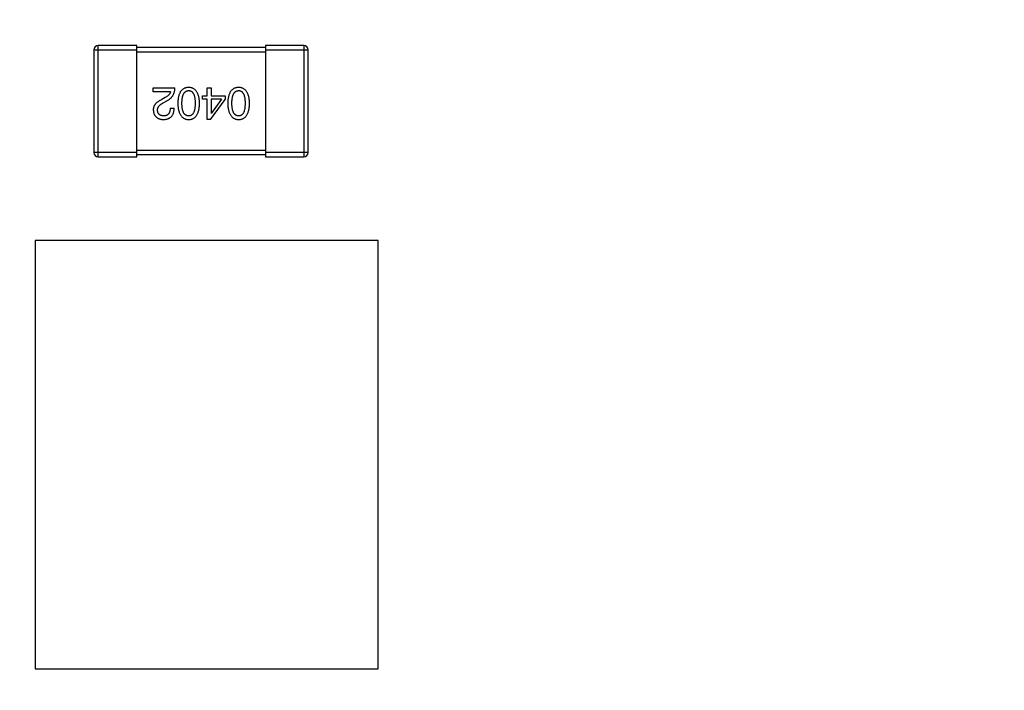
# Model space of a CAD drawing. Header units: inches. Extents: x 398 to 599, y 40 to 151.
# Tile 86 of 100: x 556.66 to 561.25, y 100.86 to 103.99. Entities that reach past the tile are written whole.
import ezdxf

# ---------------------------------------------------------------- set-up
doc = ezdxf.new("R2010")
doc.units = ezdxf.units.IN
doc.header["$LTSCALE"] = 1.21
doc.header["$MEASUREMENT"] = 0
doc.layers.get('0').update_dxf_attribs({"linetype": 'CONTINUOUS'})

msp = doc.modelspace()

# ---------------------------------------------------------------- linework, layer by layer
at = {"color": 7, "linetype": 'Continuous'}
for p, q in [((557.0019, 103.8484), (557.0019, 103.3684)), ((557.0019, 103.8484), (557.2019, 103.8484)), ((557.0219, 103.3484), (557.0219, 103.8684)), ((557.2019, 103.8684), (557.0219, 103.8684)), ((557.2019, 103.3484), (557.2019, 103.8684)), ((557.8019, 103.8584), (557.2019, 103.8584)), ((557.8019, 103.8684), (557.8019, 103.3484)), ((557.9819, 103.8684), (557.8019, 103.8684)), ((557.8019, 103.8484), (558.0019, 103.8484)), ((557.9819, 103.8684), (557.9819, 103.3484)), ((558.0019, 103.3684), (558.0019, 103.8484)), ((557.2019, 103.8384), (557.8019, 103.8384)), ((557.2788, 103.6524), (557.2788, 103.6697)), ((557.2788, 103.6697), (557.3796, 103.6697)), ((557.5308, 103.6336), (557.5308, 103.6697)), ((557.5308, 103.6697), (557.5488, 103.6697)), ((557.5488, 103.6697), (557.5488, 103.6336)), ((557.3591, 103.6524), (557.2788, 103.6524)), ((557.3345, 103.6246), (557.3189, 103.6156)), ((557.5086, 103.618), (557.5086, 103.6336)), ((557.5086, 103.6336), (557.5308, 103.6336)), ((557.5308, 103.618), (557.5086, 103.618)), ((557.5308, 103.5221), (557.5308, 103.618)), ((557.5488, 103.6336), (557.6136, 103.6336)), ((557.5488, 103.618), (557.5488, 103.5508)), ((557.5963, 103.618), (557.5488, 103.618)), ((557.5963, 103.618), (557.5496, 103.5508)), ((557.6136, 103.6336), (557.6136, 103.6156)), ((557.3255, 103.6), (557.3452, 103.6115)), ((557.3575, 103.5754), (557.3763, 103.5754)), ((557.5463, 103.5221), (557.6136, 103.6156)), ((557.5488, 103.5508), (557.5496, 103.5508)), ((557.5463, 103.5221), (557.5308, 103.5221)), ((557.2019, 103.3684), (557.0019, 103.3684)), ((557.0219, 103.3484), (557.2019, 103.3484)), ((557.8019, 103.3784), (557.2019, 103.3784)), ((557.2019, 103.3584), (557.8019, 103.3584)), ((558.0019, 103.3684), (557.8019, 103.3684)), ((557.8019, 103.3484), (557.9819, 103.3484)), ((556.7274, 102.9575), (556.7274, 100.9575)), ((558.3274, 102.9575), (556.7274, 102.9575)), ((558.3274, 100.9575), (558.3274, 102.9575)), ((556.7274, 100.9575), (558.3274, 100.9575))]:
    msp.add_line(p, q, dxfattribs=at)
for centre, radius, start, end in [((553.751, 92.925), 23, 281.22586, 258.77532), ((553.751, 92.925), 22.75, 294.44334, 241.13427), ((557.0219, 103.8484), 0.02, 90, 180), ((557.9819, 103.8484), 0.02, 0, 90), ((557.0219, 103.3684), 0.02, 180, 270), ((557.9819, 103.3684), 0.02, 270, 0)]:
    msp.add_arc(centre, radius, start, end, dxfattribs=at)
for points, knots in [([(557.3452, 103.6115), (557.3465, 103.6122), (557.3492, 103.6137), (557.353, 103.6163), (557.3566, 103.6189), (557.3599, 103.6218), (557.363, 103.6248), (557.3658, 103.6281), (557.3683, 103.6314), (557.3706, 103.635), (557.3727, 103.6387), (557.3744, 103.6426), (557.376, 103.6467), (557.3772, 103.651), (557.3782, 103.6554), (557.3789, 103.66), (557.3794, 103.6648), (557.3795, 103.668), (557.3796, 103.6697)], [0, 0, 0, 0, 0.065828, 0.130094, 0.192451, 0.254037, 0.313974, 0.373757, 0.433048, 0.492243, 0.551902, 0.611758, 0.672678, 0.734814, 0.798569, 0.863693, 0.930488, 1, 1, 1, 1]), ([(557.4437, 103.6721), (557.4417, 103.672), (557.4378, 103.6718), (557.4322, 103.6709), (557.427, 103.6694), (557.4221, 103.6673), (557.4175, 103.6646), (557.4134, 103.6614), (557.4096, 103.6576), (557.4063, 103.6533), (557.4033, 103.6483), (557.4007, 103.6428), (557.3984, 103.6368), (557.3966, 103.6302), (557.395, 103.623), (557.394, 103.6153), (557.3932, 103.607), (557.393, 103.6013), (557.3929, 103.5983)], [0, 0, 0, 0, 0.059134, 0.115603, 0.169236, 0.221572, 0.273254, 0.32474, 0.377319, 0.431815, 0.488555, 0.548609, 0.612242, 0.680182, 0.75251, 0.829782, 0.91231, 1, 1, 1, 1]), ([(557.4945, 103.5983), (557.4944, 103.6013), (557.4942, 103.607), (557.4935, 103.6153), (557.4924, 103.623), (557.4908, 103.6302), (557.489, 103.6368), (557.4867, 103.6428), (557.4841, 103.6483), (557.4811, 103.6532), (557.4778, 103.6576), (557.474, 103.6614), (557.4699, 103.6646), (557.4654, 103.6673), (557.4605, 103.6694), (557.4552, 103.6709), (557.4496, 103.6718), (557.4457, 103.672), (557.4437, 103.6721)], [0, 0, 0, 0, 0.087693, 0.170223, 0.247496, 0.319826, 0.387768, 0.451403, 0.511459, 0.568358, 0.622671, 0.675251, 0.726739, 0.778422, 0.830759, 0.884394, 0.940865, 1, 1, 1, 1]), ([(557.6769, 103.6721), (557.6749, 103.672), (557.671, 103.6718), (557.6654, 103.6709), (557.6601, 103.6694), (557.6552, 103.6673), (557.6507, 103.6646), (557.6465, 103.6614), (557.6428, 103.6576), (557.6394, 103.6533), (557.6364, 103.6483), (557.6338, 103.6428), (557.6316, 103.6368), (557.6297, 103.6302), (557.6282, 103.623), (557.6271, 103.6153), (557.6263, 103.607), (557.6261, 103.6013), (557.626, 103.5983)], [0, 0, 0, 0, 0.059134, 0.115603, 0.169236, 0.221572, 0.273254, 0.32474, 0.377319, 0.431815, 0.488555, 0.548609, 0.612242, 0.680182, 0.75251, 0.829782, 0.91231, 1, 1, 1, 1]), ([(557.7277, 103.5983), (557.7276, 103.6013), (557.7274, 103.607), (557.7266, 103.6153), (557.7255, 103.623), (557.724, 103.6302), (557.7221, 103.6368), (557.7199, 103.6428), (557.7173, 103.6483), (557.7143, 103.6532), (557.7109, 103.6576), (557.7072, 103.6614), (557.703, 103.6646), (557.6985, 103.6673), (557.6936, 103.6694), (557.6884, 103.6709), (557.6827, 103.6718), (557.6788, 103.672), (557.6769, 103.6721)], [0, 0, 0, 0, 0.087693, 0.170223, 0.247496, 0.319826, 0.387768, 0.451403, 0.511459, 0.568358, 0.622671, 0.675251, 0.726739, 0.778422, 0.830759, 0.884394, 0.940865, 1, 1, 1, 1]), ([(557.3591, 103.6524), (557.3588, 103.6511), (557.3583, 103.6485), (557.3567, 103.6448), (557.3545, 103.6411), (557.3517, 103.6375), (557.3483, 103.6341), (557.3443, 103.6308), (557.3396, 103.6275), (557.3363, 103.6256), (557.3345, 103.6246)], [0, 0, 0, 0, 0.103034, 0.208166, 0.318255, 0.434664, 0.559728, 0.695394, 0.841708, 1, 1, 1, 1]), ([(557.4126, 103.5983), (557.4126, 103.6007), (557.4126, 103.6052), (557.413, 103.6119), (557.4136, 103.618), (557.4144, 103.6237), (557.4155, 103.629), (557.4168, 103.6338), (557.4184, 103.6382), (557.4202, 103.6421), (557.4223, 103.6456), (557.4246, 103.6487), (557.4272, 103.6513), (557.43, 103.6534), (557.4331, 103.6551), (557.4364, 103.6564), (557.44, 103.6571), (557.4424, 103.6573), (557.4437, 103.6574)], [0, 0, 0, 0, 0.094834, 0.184067, 0.267029, 0.344713, 0.417334, 0.484367, 0.546941, 0.604717, 0.65953, 0.710539, 0.759381, 0.806382, 0.853027, 0.900623, 0.949121, 1, 1, 1, 1]), ([(557.4437, 103.6574), (557.4449, 103.6573), (557.4473, 103.6572), (557.4508, 103.6565), (557.4541, 103.6554), (557.457, 103.6537), (557.4598, 103.6516), (557.4623, 103.6491), (557.4646, 103.646), (557.4665, 103.6425), (557.4683, 103.6386), (557.4699, 103.6342), (557.4711, 103.6293), (557.4722, 103.624), (557.473, 103.6183), (557.4736, 103.612), (557.474, 103.6053), (557.474, 103.6007), (557.474, 103.5983)], [0, 0, 0, 0, 0.049766, 0.097012, 0.143225, 0.188786, 0.235079, 0.282962, 0.333687, 0.387747, 0.445963, 0.508657, 0.576545, 0.649868, 0.72822, 0.812712, 0.903543, 1, 1, 1, 1]), ([(557.6457, 103.5983), (557.6457, 103.6007), (557.6458, 103.6052), (557.6461, 103.6119), (557.6467, 103.618), (557.6476, 103.6237), (557.6487, 103.629), (557.65, 103.6338), (557.6516, 103.6382), (557.6534, 103.6421), (557.6555, 103.6456), (557.6578, 103.6487), (557.6603, 103.6513), (557.6632, 103.6534), (557.6662, 103.6551), (557.6696, 103.6564), (557.6731, 103.6571), (557.6756, 103.6573), (557.6769, 103.6574)], [0, 0, 0, 0, 0.094834, 0.184067, 0.267029, 0.344713, 0.417334, 0.484367, 0.546941, 0.604717, 0.65953, 0.710539, 0.759381, 0.806382, 0.853027, 0.900623, 0.949121, 1, 1, 1, 1]), ([(557.6769, 103.6574), (557.6781, 103.6573), (557.6805, 103.6572), (557.684, 103.6565), (557.6872, 103.6554), (557.6902, 103.6537), (557.6929, 103.6516), (557.6955, 103.6491), (557.6977, 103.646), (557.6997, 103.6425), (557.7015, 103.6386), (557.703, 103.6342), (557.7043, 103.6293), (557.7054, 103.624), (557.7062, 103.6183), (557.7067, 103.612), (557.7071, 103.6053), (557.7072, 103.6007), (557.7072, 103.5983)], [0, 0, 0, 0, 0.049766, 0.097012, 0.143225, 0.188786, 0.235079, 0.282962, 0.333687, 0.387747, 0.445963, 0.508657, 0.576545, 0.649868, 0.72822, 0.812712, 0.903543, 1, 1, 1, 1]), ([(557.3189, 103.6156), (557.3172, 103.6148), (557.3139, 103.6132), (557.3092, 103.6107), (557.3048, 103.6082), (557.3008, 103.6055), (557.2971, 103.6027), (557.2937, 103.5999), (557.2907, 103.5969), (557.288, 103.5939), (557.2856, 103.5908), (557.2836, 103.5876), (557.282, 103.5842), (557.2806, 103.5808), (557.2796, 103.5773), (557.279, 103.5738), (557.2787, 103.5701), (557.2787, 103.5676), (557.2788, 103.5664)], [0, 0, 0, 0, 0.082731, 0.161257, 0.236138, 0.307554, 0.375712, 0.440848, 0.502916, 0.562567, 0.619798, 0.675716, 0.73039, 0.78386, 0.837315, 0.890547, 0.944917, 1, 1, 1, 1]), ([(557.2984, 103.5656), (557.2984, 103.5664), (557.2983, 103.568), (557.2985, 103.5704), (557.2989, 103.5728), (557.2995, 103.5751), (557.3004, 103.5774), (557.3015, 103.5797), (557.3028, 103.5819), (557.3044, 103.584), (557.3062, 103.5862), (557.3083, 103.5883), (557.3106, 103.5903), (557.3131, 103.5924), (557.3158, 103.5943), (557.3188, 103.5963), (557.3221, 103.5982), (557.3243, 103.5994), (557.3255, 103.6)], [0, 0, 0, 0, 0.052237, 0.103888, 0.155485, 0.207395, 0.259864, 0.31356, 0.369176, 0.4266, 0.486836, 0.550048, 0.61567, 0.685271, 0.75824, 0.834614, 0.915635, 1, 1, 1, 1]), ([(557.3255, 103.5221), (557.3275, 103.5222), (557.3314, 103.5224), (557.3371, 103.5232), (557.3424, 103.5244), (557.3474, 103.526), (557.3519, 103.5279), (557.3561, 103.5303), (557.3599, 103.533), (557.3633, 103.5362), (557.3663, 103.5398), (557.3689, 103.5437), (557.3711, 103.548), (557.3729, 103.5527), (557.3744, 103.5578), (557.3754, 103.5634), (557.3761, 103.5692), (557.3762, 103.5733), (557.3763, 103.5754)], [0, 0, 0, 0, 0.07282, 0.141057, 0.2062, 0.267672, 0.326735, 0.383519, 0.439188, 0.494454, 0.549628, 0.605958, 0.66397, 0.72402, 0.787502, 0.854127, 0.925065, 1, 1, 1, 1]), ([(557.3575, 103.5754), (557.3574, 103.5739), (557.3573, 103.5711), (557.3569, 103.567), (557.3563, 103.5632), (557.3554, 103.5597), (557.3543, 103.5564), (557.353, 103.5534), (557.3515, 103.5507), (557.3497, 103.5483), (557.3478, 103.5462), (557.3456, 103.5443), (557.3432, 103.5428), (557.3405, 103.5415), (557.3377, 103.5405), (557.3346, 103.5398), (557.3314, 103.5394), (557.3291, 103.5394), (557.328, 103.5393)], [0, 0, 0, 0, 0.082594, 0.15978, 0.232961, 0.301462, 0.365595, 0.426678, 0.484662, 0.540809, 0.595146, 0.648401, 0.702272, 0.757102, 0.813447, 0.872233, 0.934055, 1, 1, 1, 1]), ([(557.3929, 103.5983), (557.393, 103.5953), (557.3933, 103.5895), (557.3941, 103.581), (557.3953, 103.5731), (557.3969, 103.5657), (557.3988, 103.559), (557.401, 103.5527), (557.4037, 103.5471), (557.4067, 103.542), (557.4101, 103.5375), (557.4138, 103.5335), (557.4179, 103.5302), (557.4224, 103.5274), (557.4272, 103.5252), (557.4324, 103.5235), (557.4379, 103.5225), (557.4417, 103.5222), (557.4437, 103.5221)], [0, 0, 0, 0, 0.088475, 0.171606, 0.249595, 0.322626, 0.391327, 0.455765, 0.516374, 0.573675, 0.628522, 0.681161, 0.732559, 0.783563, 0.83504, 0.887639, 0.942585, 1, 1, 1, 1]), ([(557.4437, 103.5393), (557.4424, 103.5394), (557.44, 103.5395), (557.4364, 103.5401), (557.4331, 103.5413), (557.43, 103.5429), (557.4272, 103.5451), (557.4246, 103.5476), (557.4223, 103.5507), (557.4202, 103.5541), (557.4184, 103.5581), (557.4168, 103.5625), (557.4155, 103.5673), (557.4144, 103.5726), (557.4136, 103.5784), (557.413, 103.5846), (557.4126, 103.5913), (557.4126, 103.596), (557.4126, 103.5983)], [0, 0, 0, 0, 0.050604, 0.098688, 0.145699, 0.191791, 0.238625, 0.286717, 0.337546, 0.391814, 0.449755, 0.512106, 0.579685, 0.652048, 0.730262, 0.814146, 0.904281, 1, 1, 1, 1]), ([(557.474, 103.5983), (557.474, 103.596), (557.474, 103.5913), (557.4736, 103.5847), (557.473, 103.5784), (557.4722, 103.5726), (557.4711, 103.5673), (557.4699, 103.5625), (557.4683, 103.5581), (557.4665, 103.5541), (557.4646, 103.5506), (557.4623, 103.5476), (557.4598, 103.5451), (557.457, 103.5429), (557.454, 103.5413), (557.4508, 103.5401), (557.4473, 103.5395), (557.4449, 103.5394), (557.4437, 103.5393)], [0, 0, 0, 0, 0.096452, 0.187278, 0.271765, 0.350519, 0.423437, 0.491321, 0.554011, 0.612224, 0.666281, 0.717003, 0.764884, 0.811423, 0.856783, 0.902993, 0.950236, 1, 1, 1, 1]), ([(557.4437, 103.5221), (557.4457, 103.5222), (557.4496, 103.5224), (557.4552, 103.5233), (557.4605, 103.5249), (557.4654, 103.5271), (557.4699, 103.5298), (557.474, 103.5332), (557.4778, 103.5371), (557.4811, 103.5416), (557.4841, 103.5467), (557.4867, 103.5524), (557.489, 103.5586), (557.4908, 103.5654), (557.4924, 103.5728), (557.4935, 103.5808), (557.4942, 103.5894), (557.4944, 103.5953), (557.4945, 103.5983)], [0, 0, 0, 0, 0.057911, 0.113262, 0.165956, 0.217443, 0.268511, 0.319665, 0.372, 0.426129, 0.483365, 0.543779, 0.607756, 0.676562, 0.749704, 0.827713, 0.911177, 1, 1, 1, 1]), ([(557.626, 103.5983), (557.6262, 103.5953), (557.6264, 103.5895), (557.6273, 103.581), (557.6285, 103.5731), (557.63, 103.5657), (557.6319, 103.559), (557.6342, 103.5527), (557.6368, 103.5471), (557.6398, 103.542), (557.6432, 103.5375), (557.6469, 103.5335), (557.651, 103.5302), (557.6555, 103.5274), (557.6603, 103.5252), (557.6655, 103.5235), (557.6711, 103.5225), (557.6749, 103.5222), (557.6769, 103.5221)], [0, 0, 0, 0, 0.088475, 0.171606, 0.249595, 0.322626, 0.391327, 0.455765, 0.516374, 0.573675, 0.628522, 0.681161, 0.732559, 0.783563, 0.83504, 0.887639, 0.942585, 1, 1, 1, 1]), ([(557.6769, 103.5393), (557.6756, 103.5394), (557.6731, 103.5395), (557.6696, 103.5401), (557.6662, 103.5413), (557.6632, 103.5429), (557.6604, 103.5451), (557.6578, 103.5476), (557.6555, 103.5507), (557.6534, 103.5541), (557.6516, 103.5581), (557.65, 103.5625), (557.6487, 103.5673), (557.6476, 103.5726), (557.6467, 103.5784), (557.6461, 103.5846), (557.6458, 103.5913), (557.6457, 103.596), (557.6457, 103.5983)], [0, 0, 0, 0, 0.050604, 0.098688, 0.145699, 0.191791, 0.238625, 0.286717, 0.337546, 0.391814, 0.449755, 0.512106, 0.579685, 0.652048, 0.730262, 0.814146, 0.904281, 1, 1, 1, 1]), ([(557.6769, 103.5221), (557.6788, 103.5222), (557.6827, 103.5224), (557.6884, 103.5233), (557.6936, 103.5249), (557.6985, 103.5271), (557.703, 103.5298), (557.7072, 103.5332), (557.7109, 103.5371), (557.7143, 103.5416), (557.7173, 103.5467), (557.7199, 103.5524), (557.7221, 103.5586), (557.724, 103.5654), (557.7255, 103.5728), (557.7266, 103.5808), (557.7274, 103.5894), (557.7276, 103.5953), (557.7277, 103.5983)], [0, 0, 0, 0, 0.057911, 0.113262, 0.165956, 0.217443, 0.268511, 0.319665, 0.372, 0.426129, 0.483365, 0.543779, 0.607756, 0.676562, 0.749704, 0.827713, 0.911177, 1, 1, 1, 1]), ([(557.7072, 103.5983), (557.7072, 103.596), (557.7071, 103.5913), (557.7067, 103.5847), (557.7062, 103.5784), (557.7054, 103.5726), (557.7043, 103.5673), (557.703, 103.5625), (557.7015, 103.5581), (557.6997, 103.5541), (557.6977, 103.5506), (557.6955, 103.5476), (557.6929, 103.5451), (557.6902, 103.5429), (557.6872, 103.5413), (557.684, 103.5401), (557.6805, 103.5395), (557.6781, 103.5394), (557.6769, 103.5393)], [0, 0, 0, 0, 0.096452, 0.187278, 0.271765, 0.350519, 0.423437, 0.491321, 0.554011, 0.612224, 0.666281, 0.717003, 0.764884, 0.811423, 0.856783, 0.902993, 0.950236, 1, 1, 1, 1]), ([(557.2788, 103.5664), (557.2789, 103.5647), (557.2792, 103.5614), (557.28, 103.5566), (557.2811, 103.5521), (557.2825, 103.548), (557.2843, 103.5441), (557.2864, 103.5405), (557.2889, 103.5373), (557.2916, 103.5343), (557.2947, 103.5317), (557.2982, 103.5294), (557.3019, 103.5274), (557.306, 103.5257), (557.3104, 103.5244), (557.3152, 103.5232), (557.3202, 103.5225), (557.3237, 103.5222), (557.3255, 103.5221)], [0, 0, 0, 0, 0.070688, 0.137741, 0.201612, 0.262778, 0.321223, 0.378455, 0.434411, 0.490146, 0.546362, 0.603392, 0.662208, 0.723401, 0.787372, 0.85442, 0.925153, 1, 1, 1, 1]), ([(557.328, 103.5393), (557.3268, 103.5394), (557.3246, 103.5395), (557.3214, 103.5398), (557.3185, 103.5405), (557.3157, 103.5412), (557.3131, 103.5422), (557.3107, 103.5433), (557.3086, 103.5447), (557.3066, 103.5462), (557.3049, 103.548), (557.3033, 103.5499), (557.302, 103.5521), (557.3008, 103.5544), (557.3, 103.5569), (557.2992, 103.5596), (557.2987, 103.5625), (557.2985, 103.5645), (557.2984, 103.5656)], [0, 0, 0, 0, 0.076112, 0.148436, 0.216883, 0.281466, 0.34298, 0.402356, 0.459881, 0.51546, 0.571111, 0.62658, 0.683162, 0.741007, 0.801404, 0.863825, 0.930544, 1, 1, 1, 1])]:
    msp.add_open_spline(points, degree=3, knots=knots, dxfattribs=at)

doc.saveas('drawing.dxf')
